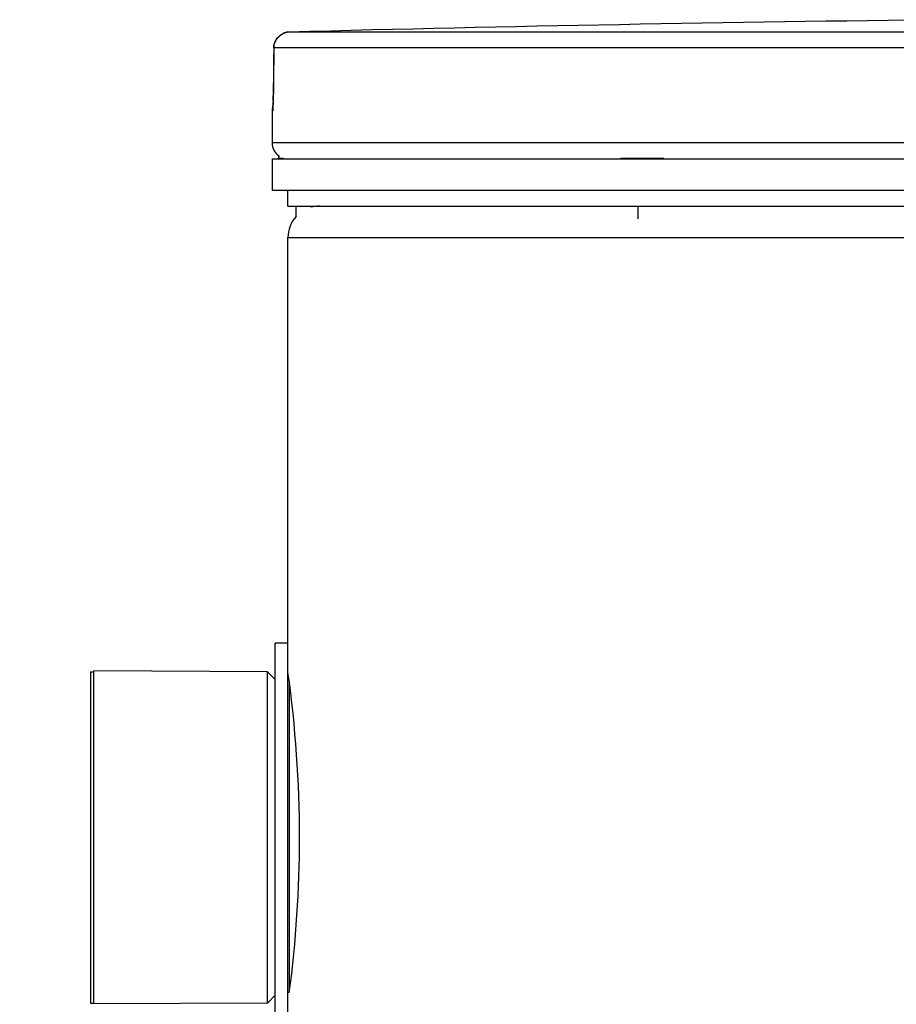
# Model space of a CAD drawing. Header units: millimetres. Extents: x 0 to 420, y 0 to 297.
# Tile 28 of 34: x 315.49 to 319.1, y 248.71 to 252.76. Entities that reach past the tile are written whole.
import ezdxf

# ---------------------------------------------------------------- set-up
doc = ezdxf.new("R2010")
doc.units = ezdxf.units.MM
doc.header["$LTSCALE"] = 23.1
doc.layers.get('0').update_dxf_attribs({"linetype": 'CONTINUOUS'})
doc.layers.add('01_GLOBAL', color=7, linetype='CONTINUOUS')
doc.layers.add('AXES_REF', color=7, linetype='CONTINUOUS')

msp = doc.modelspace()

# ---------------------------------------------------------------- linework, layer by layer
at = {"color": 9, "linetype": 'Continuous'}
for p, q in [((321.2191, 252.7109), (316.6014, 252.7109)), ((316.5382, 252.6459), (316.5373, 252.4998)), ((316.5382, 252.6459), (316.5381, 252.6463)), ((321.2158, 252.6459), (316.5382, 252.6459)), ((316.5373, 252.4998), (316.5372, 252.5002)), ((316.5327, 252.3857), (316.5316, 252.3857)), ((326.4116, 252.2542), (316.5316, 252.2542)), ((316.5576, 252.1918), (316.5786, 252.1918)), ((317.9664, 252.1918), (318.1439, 252.1918)), ((316.6031, 248.7598), (316.6031, 250.0286))]:
    msp.add_line(p, q, dxfattribs=at)
at = {"color": 7, "linetype": 'Continuous'}
for p, q in [((316.538, 252.6259), (316.5379, 252.6154)), ((316.5381, 252.6463), (316.538, 252.6259)), ((316.5379, 252.6154), (316.5371, 252.4935)), ((316.5366, 252.4611), (316.5364, 252.4513)), ((316.5368, 252.4715), (316.5366, 252.4611)), ((316.537, 252.4823), (316.5368, 252.4715)), ((316.5371, 252.4935), (316.537, 252.4823)), ((316.5353, 252.4192), (316.5345, 252.4046)), ((316.5356, 252.4261), (316.5353, 252.4192)), ((316.5359, 252.4337), (316.5356, 252.4261)), ((316.5361, 252.4421), (316.5359, 252.4337)), ((316.5364, 252.4513), (316.5361, 252.4421)), ((316.5316, 252.3857), (316.5316, 252.2542)), ((316.534, 252.398), (316.5339, 252.3971)), ((316.5345, 252.4046), (316.534, 252.398)), ((316.5316, 252.1892), (316.5316, 252.0592)), ((316.5316, 252.1892), (326.4116, 252.1892)), ((316.5576, 252.1892), (316.5576, 252.1918)), ((316.5316, 252.0592), (326.4116, 252.0592)), ((316.5966, 251.9942), (316.5966, 252.0592)), ((316.5966, 251.9942), (326.3466, 251.9942)), ((316.6304, 251.9516), (316.6304, 251.9942)), ((316.6928, 251.9897), (316.6928, 251.9942)), ((318.0392, 251.9422), (318.0392, 251.9942)), ((316.5446, 248.5947), (316.5446, 250.1937)), ((316.5966, 250.1937), (316.5446, 250.1937)), ((316.5966, 248.5947), (316.5966, 250.1937)), ((315.7971, 248.7085), (315.7971, 250.08)), ((316.5121, 250.0767), (315.7971, 250.08)), ((316.5121, 248.7117), (316.5121, 250.0767)), ((316.5446, 250.0442), (316.5121, 250.0767)), ((316.5446, 248.7442), (316.5121, 248.7117)), ((316.5121, 248.7117), (315.7971, 248.7085))]:
    msp.add_line(p, q, dxfattribs=at)
msp.add_circle((321.4716, 229.0752), 19.656, dxfattribs=at)
for centre, radius, start, end in [((321.4716, 65.0217), 187.7523, 90.655481, 91.486375), ((316.6031, 252.6489), 0.062, 91.5423, 99.2641), ((316.6001, 252.6459), 0.0621, 171.9074, 179.5809), ((316.5966, 252.3857), 0.065, 163.0533, 180), ((316.5966, 252.2542), 0.065, 180, 235.7356), ((316.5745, 252.1918), 0.0169, 148.6217, 180), ((311.6872, 249.3884), 4.9574, 0.067, 7.9584), ((311.7575, 249.3954), 4.8871, 352.4667, 359.9861)]:
    msp.add_arc(centre, radius, start, end, dxfattribs=at)
at = {"color": 9, "linetype": 'Continuous'}
for centre, radius, start, end in [((316.6043, 252.6433), 0.0677, 112.0165, 113.769), ((316.6042, 252.6436), 0.0674, 106.6749, 112.0212), ((316.6038, 252.6447), 0.0662, 102.7775, 106.6743), ((316.6035, 252.6462), 0.0648, 99.3134, 102.7775), ((316.6031, 252.6491), 0.0618, 91.5404, 99.3514), ((314.318, 252.5103), 2.2193, 357.851, 359.7284)]:
    msp.add_arc(centre, radius, start, end, dxfattribs=at)
msp.add_open_spline([(316.5382, 252.6459), (316.5382, 252.6695), (316.5553, 252.6958), (316.577, 252.7053)], degree=3, dxfattribs=at)
at = {"color": 7, "linetype": 'Continuous'}
msp.add_open_spline([(316.5387, 252.6546), (316.5423, 252.6802), (316.5675, 252.7059), (316.5931, 252.7101)], degree=3, dxfattribs=at)
at = {"color": 9, "linetype": 'Continuous'}
for points, knots in [([(316.5357, 252.4271), (316.5353, 252.4169), (316.5308, 252.4079), (316.5363, 252.3858), (316.5327, 252.3857)], [0, 0, 0, 0, 0.738699, 1, 1, 1, 1]), ([(316.5327, 252.3857), (316.5327, 252.3878), (316.5329, 252.3918), (316.5335, 252.3958), (316.5339, 252.3978)], [0, 0, 0, 0, 0.497733, 1, 1, 1, 1])]:
    msp.add_open_spline(points, degree=3, knots=knots, dxfattribs=at)
at = {"layer": '01_GLOBAL', "color": 7, "linetype": 'Continuous'}
msp.add_line((316.5966, 250.1937), (316.5966, 251.8642), dxfattribs=at)
at = {"layer": '01_GLOBAL', "color": 9, "linetype": 'Continuous'}
msp.add_line((316.5966, 251.8642), (326.3466, 251.8642), dxfattribs=at)
at = {"layer": '01_GLOBAL', "color": 7, "linetype": 'Continuous'}
for start, end in [(90, 105.0766), (137.755, 180)]:
    msp.add_arc((316.7266, 251.8642), 0.13, start, end, dxfattribs=at)
at = {"layer": 'AXES_REF', "color": 7, "linetype": 'Continuous'}
for p, q in [((315.7841, 250.0767), (315.7841, 248.7117)), ((315.7841, 250.0767), (315.7971, 250.0767)), ((315.7841, 248.7117), (315.7971, 248.7117))]:
    msp.add_line(p, q, dxfattribs=at)

doc.saveas('drawing.dxf')
